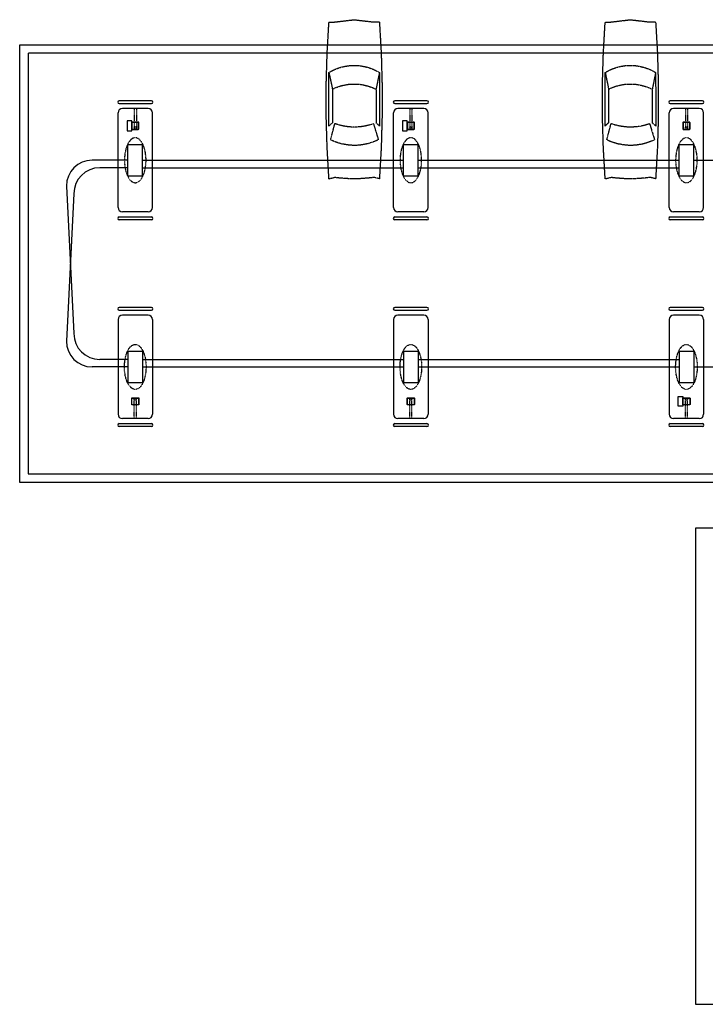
# Model space of a CAD drawing. Extents: x -18027 to -11651, y 1687 to 5059.
# Tile 93 of 170: x -16647 to -15691, y 3687 to 5059. Entities that reach past the tile are written whole.
import ezdxf

# ---------------------------------------------------------------- set-up
doc = ezdxf.new("R2010")
doc.units = 0
doc.header["$MEASUREMENT"] = 0
for name, pattern in [('CENTER1', [0.6625, 0.5, -0.075, 0.0125, -0.075]), ('DASHED', [0.75, 0.5, -0.25]), ('HIDDEN2', [0.28125, 0.1875, -0.09375]), ('HIDDEN5', [0.05, 0.025, -0.025])]:
    doc.linetypes.add(name, pattern=pattern)
for name, color, linetype in [('A-CARS', 15, 'HIDDEN2'), ('CANOPY-APRON', 3, 'CONTINUOUS'), ('COLUMN', 4, 'CONTINUOUS'), ('DISPENSER', 3, 'CONTINUOUS'), ('EXTINGUISHER', 2, 'CONTINUOUS'), ('FASCIA', 6, 'HIDDEN2'), ('GP', 1, 'CONTINUOUS'), ('ISLANDFORM', 3, 'CONTINUOUS'), ('PIPING-PRODUCT-PREMIUM', 5, 'CONTINUOUS'), ('PIPING-PRODUCT-REGULAR', 4, 'CONTINUOUS'), ('S-GRID', 3, 'CENTER1'), ('TANK-SLAB', 6, 'CONTINUOUS')]:
    doc.layers.add(name, color=color, linetype=linetype)

# ---------------------------------------------------------------- blocks, each defined once
blk = doc.blocks.new('CAR')
at = {"layer": 'A-CARS'}
for p, q in [((59.3, 276), (32.1, 272.8)), ((24.2, 272.8), (32.1, 272.8)), ((24.2, 202.5), (28.9, 179.2)), ((94.5, 202.5), (89.7, 179.3)), ((89.7, 179.3), (89.7, 132.5)), ((32.5, 131), (25.7, 108.8)), ((92.2, 108.5), (86.3, 131.2)), ((24.2, 54.4), (32.1, 56.3)), ((94.5, 54.4), (86.7, 56.3))]:
    blk.add_line(p, q, dxfattribs=at)
for points in [[(94.5, 272.8), (86.7, 272.8), (59.3, 276)], [(24.2, 272.8), (21.7, 229.1), (20.5, 185.4), (20.5, 141.7), (21.7, 98), (24.2, 54.4)], [(94.5, 54.4), (97, 98), (98.3, 141.7), (98.3, 185.4), (97, 229.1), (94.5, 272.8)], [(94.5, 202.5), (92.3, 203.7), (90.2, 204.9), (88, 206), (85.8, 207), (83.5, 207.9), (81.1, 208.7), (78.8, 209.5), (76.4, 210.3), (74, 210.7), (71.7, 211.2), (69.2, 211.6), (66.8, 212), (64.3, 212.3), (61.8, 212.4), (59.4, 212.4), (56.9, 212.4), (54.4, 212.3), (51.9, 212), (49.6, 211.6), (47.1, 211.2), (44.7, 210.7), (42.3, 210.1), (40, 209.5), (37.6, 208.7), (35.3, 207.9), (33, 207), (30.7, 206), (28.6, 204.9), (26.4, 203.7), (24.2, 202.5)], [(24.2, 202.5), (24, 127.9), (28.9, 132.4)], [(89.7, 132.5), (94.6, 127.9), (94.5, 202.5)], [(89.7, 179.3), (88, 180), (85.8, 181.1), (83.5, 181.9), (81.1, 182.8), (78.8, 183.6), (76.4, 184.2), (74, 184.8), (71.7, 185.3), (69.2, 185.7), (66.8, 186.1), (64.3, 186.3), (61.8, 186.4), (59.4, 186.4), (56.9, 186.4), (54.4, 186.3), (51.9, 186.1), (49.6, 185.7), (47.1, 185.3), (44.7, 184.8), (42.3, 184.1), (40, 183.6), (37.6, 182.8), (35.3, 181.9), (33, 181.1), (30.7, 180), (28.9, 179.2), (28.9, 132.4)], [(32.5, 131), (34.3, 130.4), (36.1, 129.9), (38, 129.2), (39.7, 128.8), (41.5, 128.4), (43.4, 128), (45.3, 127.6), (47.1, 127.2), (49, 127), (50.9, 126.7), (52.8, 126.6), (54.7, 126.5), (56.5, 126.4), (58.4, 126.4), (60.2, 126.4), (62.2, 126.4), (64, 126.5), (66, 126.6), (67.9, 126.8), (69.7, 127.1), (71.7, 127.4), (73.5, 127.6), (75.2, 128), (77.1, 128.5), (79, 128.9), (80.9, 129.3), (82.6, 129.9), (84.3, 130.5), (86.3, 131.2)], [(25.7, 108.8), (27.6, 107.7), (29.6, 106.9), (31.5, 106.2), (33.6, 105.4), (35.7, 104.7), (37.7, 104), (39.8, 103.4), (41.8, 102.9), (43.9, 102.5), (46, 102.1), (48.1, 101.7), (50.3, 101.4), (52.6, 101.2), (54.7, 101), (56.8, 100.9), (58.9, 100.9), (61, 100.9), (63.3, 101), (65.4, 101.2), (67.5, 101.4), (69.7, 101.7), (71.8, 102.1), (73.9, 102.5), (76, 102.7), (78.1, 103.3), (80.1, 103.9), (82.2, 104.6), (84.2, 105.2), (86.3, 105.9), (88.3, 106.8), (90.2, 107.6), (92.2, 108.5)], [(32.1, 56.3), (33, 56.1), (33.8, 56), (34.6, 55.9), (35.5, 55.7), (36.3, 55.7), (37.2, 55.6), (38.1, 55.5), (38.9, 55.3), (39.7, 55.3), (40.6, 55.2), (41.4, 55.1), (42.3, 55.1), (43.2, 55), (44, 55), (44.8, 54.8), (45.7, 54.8), (46.5, 54.7), (47.5, 54.7), (48.3, 54.6), (49.2, 54.6), (50.1, 54.6), (50.8, 54.5), (51.7, 54.5), (52.6, 54.5), (53.4, 54.5), (54.3, 54.5), (55.2, 54.4), (56, 54.4), (56.8, 54.4), (57.7, 54.4), (58.5, 54.4), (59.4, 54.4), (60.2, 54.4), (61.1, 54.4), (62.1, 54.4), (62.7, 54.4), (63.6, 54.4), (64.6, 54.5), (65.4, 54.5), (66.3, 54.5)], [(66.3, 54.5), (67.2, 54.5), (68, 54.5), (68.8, 54.6), (69.7, 54.6), (70.5, 54.6), (71.4, 54.7), (72.2, 54.7), (73.1, 54.8), (74, 54.8), (74.7, 55), (75.6, 55), (76.5, 55.1), (77.3, 55.1), (78.3, 55.2), (79.2, 55.3), (79.8, 55.3), (80.8, 55.5), (81.7, 55.6), (82.5, 55.7), (83.4, 55.7), (84.2, 55.9), (85, 56), (85.9, 56.1), (86.7, 56.3)]]:
    blk.add_lwpolyline(points, dxfattribs=at)

msp = doc.modelspace()

# ---------------------------------------------------------------- linework, layer by layer
at = {"layer": 'CANOPY-APRON'}
msp.add_lwpolyline([(-16646.7, 4414.1), (-16646.7, 5024.1), (-14404.7, 5024.1), (-14404.7, 4414.1)], close=True, dxfattribs=at)
at = {"layer": 'COLUMN'}
for points in [[(-16480.7, 4906.9), (-16480.7, 4915.4, 0.414214), (-16481.5, 4916.1), (-16490, 4916.1, 0.414214), (-16490.7, 4915.4), (-16490.7, 4906.9, 0.414214), (-16490, 4906.1), (-16481.5, 4906.1, 0.414214)], [(-16481.1, 4906.9), (-16481.1, 4915.4, 0.414214), (-16481.5, 4915.7), (-16490, 4915.7, 0.414214), (-16490.4, 4915.4), (-16490.4, 4906.9, 0.414214), (-16490, 4906.5), (-16481.5, 4906.5, 0.414214)], [(-16096.7, 4906.9), (-16096.7, 4915.4, 0.414214), (-16097.5, 4916.1), (-16106, 4916.1, 0.414214), (-16106.7, 4915.4), (-16106.7, 4906.9, 0.414214), (-16106, 4906.1), (-16097.5, 4906.1, 0.414214)], [(-16097.1, 4906.9), (-16097.1, 4915.4, 0.414214), (-16097.5, 4915.7), (-16106, 4915.7, 0.414214), (-16106.4, 4915.4), (-16106.4, 4906.9, 0.414214), (-16106, 4906.5), (-16097.5, 4906.5, 0.414214)], [(-15712.7, 4906.9), (-15712.7, 4915.4, 0.414214), (-15713.5, 4916.1), (-15722, 4916.1, 0.414214), (-15722.7, 4915.4), (-15722.7, 4906.9, 0.414214), (-15722, 4906.1), (-15713.5, 4906.1, 0.414214)], [(-15713.1, 4906.9), (-15713.1, 4915.4, 0.414214), (-15713.5, 4915.7), (-15722, 4915.7, 0.414214), (-15722.4, 4915.4), (-15722.4, 4906.9, 0.414214), (-15722, 4906.5), (-15713.5, 4906.5, 0.414214)], [(-16480.7, 4531.4), (-16480.7, 4522.9, -0.414214), (-16481.5, 4522.1), (-16490, 4522.1, -0.414214), (-16490.7, 4522.9), (-16490.7, 4531.4, -0.414214), (-16490, 4532.1), (-16481.5, 4532.1, -0.414214)], [(-16481.1, 4531.4), (-16481.1, 4522.9, -0.414214), (-16481.5, 4522.5), (-16490, 4522.5, -0.414214), (-16490.4, 4522.9), (-16490.4, 4531.4, -0.414214), (-16490, 4531.7), (-16481.5, 4531.7, -0.414214)], [(-16096.7, 4531.4), (-16096.7, 4522.9, -0.414214), (-16097.5, 4522.1), (-16106, 4522.1, -0.414214), (-16106.7, 4522.9), (-16106.7, 4531.4, -0.414214), (-16106, 4532.1), (-16097.5, 4532.1, -0.414214)], [(-16097.1, 4531.4), (-16097.1, 4522.9, -0.414214), (-16097.5, 4522.5), (-16106, 4522.5, -0.414214), (-16106.4, 4522.9), (-16106.4, 4531.4, -0.414214), (-16106, 4531.7), (-16097.5, 4531.7, -0.414214)], [(-15712.7, 4531.4), (-15712.7, 4522.9, -0.414214), (-15713.5, 4522.1), (-15722, 4522.1, -0.414214), (-15722.7, 4522.9), (-15722.7, 4531.4, -0.414214), (-15722, 4532.1), (-15713.5, 4532.1, -0.414214)], [(-15713.1, 4531.4), (-15713.1, 4522.9, -0.414214), (-15713.5, 4522.5), (-15722, 4522.5, -0.414214), (-15722.4, 4522.9), (-15722.4, 4531.4, -0.414214), (-15722, 4531.7), (-15713.5, 4531.7, -0.414214)]]:
    msp.add_lwpolyline(points, format="xyb", close=True, dxfattribs=at)
at = {"layer": 'DISPENSER'}
for p, q in [((-16495.9, 4884.9), (-16475.5, 4884.9)), ((-16495.9, 4841.4), (-16495.9, 4884.9)), ((-16475.5, 4841.4), (-16475.5, 4884.9)), ((-16111.9, 4884.9), (-16091.5, 4884.9)), ((-16111.9, 4841.4), (-16111.9, 4884.9)), ((-16091.5, 4841.4), (-16091.5, 4884.9)), ((-15727.9, 4884.9), (-15707.5, 4884.9)), ((-15727.9, 4841.4), (-15727.9, 4884.9)), ((-15707.5, 4841.4), (-15707.5, 4884.9)), ((-16495.9, 4841.4), (-16475.5, 4841.4)), ((-16111.9, 4841.4), (-16091.5, 4841.4)), ((-15727.9, 4841.4), (-15707.5, 4841.4)), ((-16495.9, 4596.9), (-16475.5, 4596.9)), ((-16495.9, 4596.9), (-16495.9, 4553.4)), ((-16475.5, 4596.9), (-16475.5, 4553.4)), ((-16111.9, 4596.9), (-16091.5, 4596.9)), ((-16111.9, 4596.9), (-16111.9, 4553.4)), ((-16091.5, 4596.9), (-16091.5, 4553.4)), ((-15727.9, 4596.9), (-15707.5, 4596.9)), ((-15727.9, 4596.9), (-15727.9, 4553.4)), ((-15707.5, 4596.9), (-15707.5, 4553.4)), ((-16495.9, 4553.4), (-16475.5, 4553.4)), ((-16111.9, 4553.4), (-16091.5, 4553.4)), ((-15727.9, 4553.4), (-15707.5, 4553.4))]:
    msp.add_line(p, q, dxfattribs=at)
at = {"layer": 'DISPENSER', "color": 1, "linetype": 'HIDDEN5', "extrusion": (0, 0, -1)}
for centre in [(-16485.7, 4863.1), (-16101.7, 4863.1), (-15717.7, 4863.1)]:
    msp.add_ellipse(centre, major_axis=(0, 31.3), ratio=0.480064, dxfattribs=at)
at = {"layer": 'DISPENSER', "color": 1, "linetype": 'HIDDEN5'}
for centre in [(-16485.7, 4575.1), (-16101.7, 4575.1), (-15717.7, 4575.1)]:
    msp.add_ellipse(centre, major_axis=(0, -31.3), ratio=0.480064, dxfattribs=at)
at = {"layer": 'EXTINGUISHER'}
for points in [[(-16490.7, 4904.3), (-16490.7, 4918), (-16497.2, 4918), (-16497.2, 4904.3)], [(-16106.7, 4904.3), (-16106.7, 4918), (-16113.2, 4918), (-16113.2, 4904.3)], [(-15722.7, 4534), (-15722.7, 4520.3), (-15729.2, 4520.3), (-15729.2, 4534)]]:
    msp.add_lwpolyline(points, close=True, dxfattribs=at)
at = {"layer": 'FASCIA'}
msp.add_lwpolyline([(-14416.7, 4426.1), (-14416.7, 5012.1), (-16634.7, 5012.1), (-16634.7, 4426.1)], close=True, dxfattribs=at)
at = {"layer": 'GP'}
for p, q in [((-16463.2, 4946.1), (-16508.2, 4946.1)), ((-16508.2, 4942.1), (-16463.2, 4942.1)), ((-16079.2, 4946.1), (-16124.2, 4946.1)), ((-16124.2, 4942.1), (-16079.2, 4942.1)), ((-15695.2, 4946.1), (-15740.2, 4946.1)), ((-15740.2, 4942.1), (-15695.2, 4942.1)), ((-16508.2, 4784.1), (-16463.2, 4784.1)), ((-16463.2, 4780.1), (-16508.2, 4780.1)), ((-16124.2, 4784.1), (-16079.2, 4784.1)), ((-16079.2, 4780.1), (-16124.2, 4780.1)), ((-15740.2, 4784.1), (-15695.2, 4784.1)), ((-15695.2, 4780.1), (-15740.2, 4780.1)), ((-16463.2, 4658.1), (-16508.2, 4658.1)), ((-16508.2, 4654.1), (-16463.2, 4654.1)), ((-16079.2, 4658.1), (-16124.2, 4658.1)), ((-16124.2, 4654.1), (-16079.2, 4654.1)), ((-15695.2, 4658.1), (-15740.2, 4658.1)), ((-15740.2, 4654.1), (-15695.2, 4654.1)), ((-16508.2, 4496.1), (-16463.2, 4496.1)), ((-16463.2, 4492.1), (-16508.2, 4492.1)), ((-16124.2, 4496.1), (-16079.2, 4496.1)), ((-16079.2, 4492.1), (-16124.2, 4492.1)), ((-15740.2, 4496.1), (-15695.2, 4496.1)), ((-15695.2, 4492.1), (-15740.2, 4492.1))]:
    msp.add_line(p, q, dxfattribs=at)
for centre, start, end in [((-16508.2, 4944.1), 90, 270), ((-16463.2, 4944.1), 270, 90), ((-16124.2, 4944.1), 90, 270), ((-16079.2, 4944.1), 270, 90), ((-15740.2, 4944.1), 90, 270), ((-15695.2, 4944.1), 270, 90), ((-16508.2, 4782.1), 90, 270), ((-16463.2, 4782.1), 270, 90), ((-16124.2, 4782.1), 90, 270), ((-16079.2, 4782.1), 270, 90), ((-15740.2, 4782.1), 90, 270), ((-15695.2, 4782.1), 270, 90), ((-16508.2, 4656.1), 90, 270), ((-16463.2, 4656.1), 270, 90), ((-16124.2, 4656.1), 90, 270), ((-16079.2, 4656.1), 270, 90), ((-15740.2, 4656.1), 90, 270), ((-15695.2, 4656.1), 270, 90), ((-16508.2, 4494.1), 90, 270), ((-16463.2, 4494.1), 270, 90), ((-16124.2, 4494.1), 90, 270), ((-16079.2, 4494.1), 270, 90), ((-15740.2, 4494.1), 90, 270), ((-15695.2, 4494.1), 270, 90)]:
    msp.add_arc(centre, 2, start, end, dxfattribs=at)
at = {"layer": 'ISLANDFORM'}
for p, q in [((-16509.7, 4797.1), (-16509.7, 4929.1)), ((-16467.7, 4935.1), (-16503.7, 4935.1)), ((-16461.7, 4797.1), (-16461.7, 4929.1)), ((-16125.7, 4797.1), (-16125.7, 4929.1)), ((-16083.7, 4935.1), (-16119.7, 4935.1)), ((-16077.7, 4797.1), (-16077.7, 4929.1)), ((-15741.7, 4797.1), (-15741.7, 4929.1)), ((-15699.7, 4935.1), (-15735.7, 4935.1)), ((-15693.7, 4797.1), (-15693.7, 4929.1)), ((-16467.7, 4791.1), (-16503.7, 4791.1)), ((-16083.7, 4791.1), (-16119.7, 4791.1)), ((-15699.7, 4791.1), (-15735.7, 4791.1)), ((-16509.7, 4641.1), (-16509.7, 4509.1)), ((-16467.7, 4647.1), (-16503.7, 4647.1)), ((-16461.7, 4641.1), (-16461.7, 4509.1)), ((-16125.7, 4641.1), (-16125.7, 4509.1)), ((-16083.7, 4647.1), (-16119.7, 4647.1)), ((-16077.7, 4641.1), (-16077.7, 4509.1)), ((-15741.7, 4641.1), (-15741.7, 4509.1)), ((-15699.7, 4647.1), (-15735.7, 4647.1)), ((-15693.7, 4641.1), (-15693.7, 4509.1)), ((-16467.7, 4503.1), (-16503.7, 4503.1)), ((-16083.7, 4503.1), (-16119.7, 4503.1)), ((-15699.7, 4503.1), (-15735.7, 4503.1))]:
    msp.add_line(p, q, dxfattribs=at)
for centre, start, end in [((-16503.7, 4929.1), 90, 180), ((-16467.7, 4929.1), 0, 90), ((-16119.7, 4929.1), 90, 180), ((-16083.7, 4929.1), 0, 90), ((-15735.7, 4929.1), 90, 180), ((-15699.7, 4929.1), 0, 90), ((-16503.7, 4797.1), 180, 270), ((-16467.7, 4797.1), 270, 0), ((-16119.7, 4797.1), 180, 270), ((-16083.7, 4797.1), 270, 0), ((-15735.7, 4797.1), 180, 270), ((-15699.7, 4797.1), 270, 0), ((-16503.7, 4641.1), 90, 180), ((-16467.7, 4641.1), 360, 90), ((-16119.7, 4641.1), 90, 180), ((-16083.7, 4641.1), 360, 90), ((-15735.7, 4641.1), 90, 180), ((-15699.7, 4641.1), 360, 90), ((-16503.7, 4509.1), 180, 270), ((-16467.7, 4509.1), 270, 360), ((-16119.7, 4509.1), 180, 270), ((-16083.7, 4509.1), 270, 360), ((-15735.7, 4509.1), 180, 270), ((-15699.7, 4509.1), 270, 360)]:
    msp.add_arc(centre, 6, start, end, dxfattribs=at)
at = {"layer": 'PIPING-PRODUCT-PREMIUM'}
for p, q in [((-16496, 4852.6), (-16535.2, 4852.6)), ((-16475.5, 4852.6), (-16111.9, 4852.6)), ((-16091.5, 4852.6), (-15727.9, 4852.6)), ((-16571.2, 4816.6), (-16581.7, 4611.1)), ((-16496, 4575.1), (-16545.7, 4575.1)), ((-16475.5, 4575.1), (-16111.9, 4575.1)), ((-16091.5, 4575.1), (-15727.9, 4575.1)), ((-15707.5, 4575.1), (-15642.1, 4575.1))]:
    msp.add_line(p, q, dxfattribs=at)
for centre, start, end in [((-16535.2, 4816.6), 90, 180), ((-16545.7, 4611.1), 180, 270)]:
    msp.add_arc(centre, 36, start, end, dxfattribs=at)
at = {"layer": 'PIPING-PRODUCT-REGULAR'}
for p, q in [((-16496, 4863.1), (-16545.7, 4863.1)), ((-16475.5, 4863.1), (-16111.9, 4863.1)), ((-16091.5, 4863.1), (-15727.9, 4863.1)), ((-15707.5, 4863.1), (-15343.9, 4863.1)), ((-16581.7, 4827.1), (-16571.2, 4621.6)), ((-16496, 4585.6), (-16535.2, 4585.6)), ((-16475.5, 4585.6), (-16111.9, 4585.6)), ((-16091.5, 4585.6), (-15727.9, 4585.6))]:
    msp.add_line(p, q, dxfattribs=at)
for centre, start, end in [((-16545.7, 4827.1), 90, 180), ((-16535.2, 4621.6), 180, 270)]:
    msp.add_arc(centre, 36, start, end, dxfattribs=at)
at = {"layer": 'S-GRID', "color": 7, "linetype": 'HIDDEN5'}
for p, q in [((-16487.2, 4935.1), (-16487.2, 4908)), ((-16484.2, 4935.1), (-16484.2, 4908)), ((-16103.2, 4935.1), (-16103.2, 4908)), ((-16100.2, 4935.1), (-16100.2, 4908)), ((-15719.2, 4935.1), (-15719.2, 4908)), ((-15716.2, 4935.1), (-15716.2, 4908)), ((-16487.2, 4503.1), (-16487.2, 4530.2)), ((-16484.2, 4503.1), (-16484.2, 4530.2)), ((-16103.2, 4503.1), (-16103.2, 4530.2)), ((-16100.2, 4503.1), (-16100.2, 4530.2)), ((-15719.2, 4503.1), (-15719.2, 4530.2)), ((-15716.2, 4503.1), (-15716.2, 4530.2))]:
    msp.add_line(p, q, dxfattribs=at)
at = {"layer": 'S-GRID', "linetype": 'DASHED'}
for centre in [(-16485.7, 4908), (-16101.7, 4908), (-15717.7, 4908), (-16485.7, 4530.2), (-16101.7, 4530.2), (-15717.7, 4530.2)]:
    msp.add_circle(centre, 1.5, dxfattribs=at)
at = {"layer": 'TANK-SLAB'}
msp.add_lwpolyline([(-15705.1, 3687), (-15330.5, 3687), (-15330.5, 4350.5), (-15705.1, 4350.5)], close=True, dxfattribs=at)

# ---------------------------------------------------------------- block references
at = {"layer": 'A-CARS', "xscale": -1}
for p in [(-16121.3, 4782.9), (-15736.4, 4782.9)]:
    msp.add_blockref('CAR', p, dxfattribs=at)

doc.saveas('drawing.dxf')
